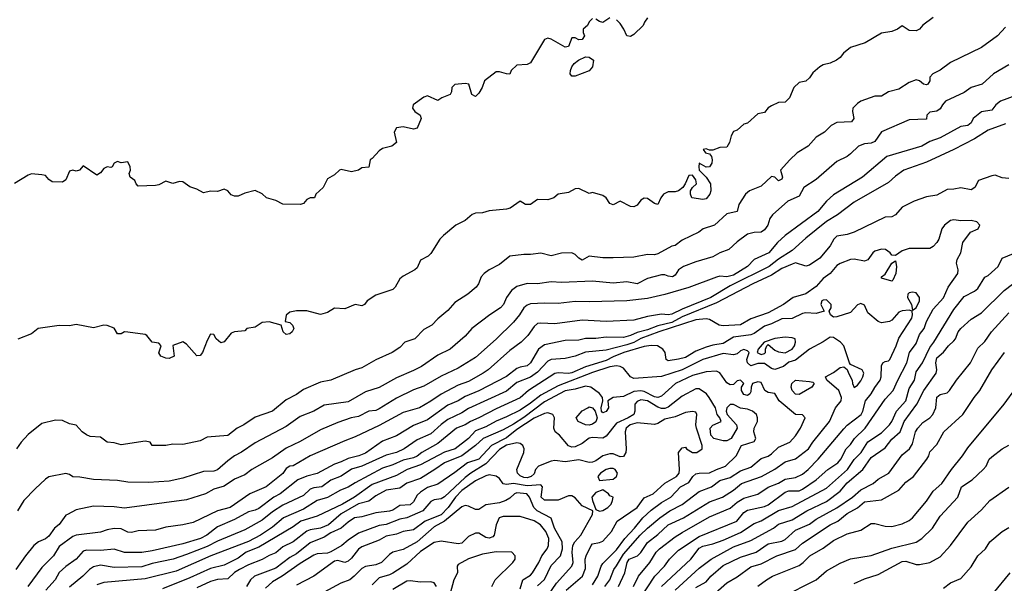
# Model space of a CAD drawing. Header units: metres. Extents: x -51132 to -49532, y -231222 to -229437.
# Tile 226 of 256: x -50170 to -50027, y -230291 to -230209. Entities that reach past the tile are written whole.
import ezdxf

# ---------------------------------------------------------------- set-up
doc = ezdxf.new("R2010")
doc.units = ezdxf.units.M
doc.layers.add('CONTOUR_INDEX', color=1, linetype='Continuous')
doc.layers.add('CONTOUR_INTER', color=3, linetype='Continuous')

msp = doc.modelspace()

# ---------------------------------------------------------------- linework, layer by layer
at = {"layer": 'CONTOUR_INDEX'}
for points, elevation in [([(-50026.08, -230215.48), (-50028.33, -230216.76), (-50029.98, -230218.26), (-50031.58, -230218.75), (-50032.58, -230219.48), (-50035.3, -230220.76), (-50035.76, -230221.26), (-50036.08, -230221.84), (-50036.58, -230222.18), (-50037.58, -230222.35), (-50037.99, -230222.76), (-50038.08, -230223.34), (-50040.58, -230223.46), (-50044.58, -230225.18), (-50045.58, -230226.6), (-50046.08, -230226.85), (-50047.08, -230226.92), (-50047.92, -230227.26), (-50049.08, -230228.39), (-50049.58, -230228.76), (-50051.08, -230229.48), (-50054.08, -230232.11), (-50055.88, -230233.26), (-50056.58, -230234.55), (-50058.19, -230235.26), (-50060.43, -230237.26), (-50060.81, -230237.76), (-50061.1, -230238.76), (-50061.58, -230239.44), (-50062.08, -230239.77), (-50063.08, -230239.79), (-50064.08, -230240.06), (-50065.58, -230241.17), (-50066.78, -230242.26), (-50068.08, -230242.76), (-50069.08, -230243.37), (-50071.58, -230244.09), (-50073.36, -230244.76), (-50074.11, -230245.26), (-50074.58, -230246.01), (-50074.98, -230246.26), (-50075.58, -230246.18), (-50076.08, -230245.95), (-50076.58, -230245.95), (-50078.58, -230246.49), (-50080.08, -230247.25), (-50081.58, -230246.97), (-50083.58, -230247.18), (-50086.58, -230246.89), (-50091.08, -230247.1), (-50092.58, -230247), (-50094.58, -230247.27), (-50096.08, -230247.24), (-50097.58, -230247.64), (-50098.37, -230248.26), (-50099.08, -230249.25), (-50099.5, -230250.26), (-50099.97, -230250.76), (-50101.52, -230251.76), (-50104.14, -230253.76), (-50105.08, -230254.88), (-50107.26, -230256.76), (-50109.08, -230257.65), (-50111.43, -230259.26), (-50112.58, -230259.88), (-50115.08, -230260.91), (-50117.58, -230262.32), (-50119.58, -230262.98), (-50122.08, -230264.42), (-50125.58, -230264.92), (-50127.08, -230265.76), (-50129.08, -230266.53), (-50131.08, -230267.99), (-50135.58, -230270.37), (-50137.58, -230271.73), (-50138.58, -230272.27), (-50139.58, -230272.97), (-50141.08, -230274.3), (-50141.58, -230274.46), (-50143.08, -230274.53), (-50146.08, -230275.5), (-50148.08, -230275.92), (-50151.08, -230276.12), (-50154.08, -230276.06), (-50155.58, -230275.83), (-50159.08, -230275.69), (-50161.08, -230275.34), (-50162.08, -230275.3), (-50162.58, -230274.98), (-50163.08, -230274.83), (-50165.58, -230275.33), (-50166.08, -230275.65), (-50167.58, -230277.03), (-50169.21, -230278.76), (-50170.11, -230280.26)], 70), ([(-50040.58, -230248.6), (-50040.77, -230248.76), (-50040.81, -230249.26), (-50040.23, -230250.26), (-50040.08, -230251.08), (-50039.58, -230250.75), (-50039.1, -230249.76), (-50039.08, -230249.26), (-50039.58, -230248.57), (-50040.08, -230248.46), (-50040.58, -230248.6)], 65), ([(-50080.62, -230291.26), (-50079.91, -230289.76), (-50078.25, -230287.76), (-50077.33, -230286.26), (-50076.83, -230285.76), (-50074.58, -230284), (-50073.58, -230283.37), (-50069.58, -230281.11), (-50066.58, -230279.87), (-50065.58, -230278.99), (-50064.58, -230278.39), (-50062.58, -230277.81), (-50061.08, -230276.8), (-50059.58, -230276.23), (-50058.58, -230275.65), (-50057.08, -230275.38), (-50056.08, -230274.93), (-50055.24, -230274.26), (-50053.78, -230272.76), (-50050.08, -230268.31), (-50049.58, -230267.8), (-50047.57, -230266.26), (-50047.29, -230265.76), (-50046.91, -230264.26), (-50046.08, -230263.26), (-50045.58, -230262.33), (-50044.78, -230261.26), (-50044.63, -230260.76), (-50044.58, -230259.18), (-50044.4, -230258.76), (-50044.08, -230258.55), (-50043.58, -230258.46), (-50043.4, -230258.26), (-50042.46, -230256.26), (-50042.08, -230255.16), (-50040.21, -230252.26), (-50040.09, -230251.76), (-50040.16, -230251.26), (-50040.58, -230251.12), (-50041.58, -230251.21), (-50042.08, -230251.41), (-50043.08, -230252.53), (-50043.45, -230252.76), (-50044.58, -230252.95), (-50045.08, -230252.75), (-50046.58, -230251.46), (-50047.08, -230250.39), (-50047.58, -230250.15), (-50048.08, -230250.33), (-50049.08, -230251.45), (-50051.08, -230252.08), (-50051.58, -230252.1), (-50052.01, -230251.76), (-50052.18, -230251.26), (-50051.89, -230250.76), (-50051.91, -230250.26), (-50052.58, -230249.58), (-50053.08, -230249.65), (-50053.25, -230249.76), (-50053.41, -230250.26), (-50052.91, -230251.26), (-50054.08, -230251.58), (-50055.58, -230251.5), (-50056.08, -230251.59), (-50057.58, -230252.3), (-50059.08, -230252.36), (-50060.58, -230253.1), (-50061.58, -230253.43), (-50063.08, -230254.48), (-50063.58, -230254.69), (-50066.08, -230255.02), (-50067.58, -230255.94), (-50069.08, -230256.18), (-50070.08, -230256.49), (-50071.58, -230257.07), (-50073.08, -230257.95), (-50074.08, -230258.23), (-50075.58, -230258.47), (-50075.9, -230258.26), (-50076.03, -230257.26), (-50076.38, -230256.76), (-50077.15, -230256.26), (-50078.08, -230256.22), (-50079.08, -230256.39), (-50082.02, -230257.26), (-50083.58, -230257.86), (-50084.58, -230258.4), (-50087.58, -230259.35), (-50089.58, -230260.19), (-50090.08, -230260.3), (-50091.58, -230260.2), (-50092.08, -230260.29), (-50095.88, -230262.76), (-50097.08, -230263.83), (-50100.58, -230265.41), (-50103.08, -230266.75), (-50104.32, -230267.26), (-50105.08, -230267.75), (-50106.34, -230268.26), (-50109.08, -230270.48), (-50111.36, -230271.76), (-50112.08, -230272.31), (-50112.58, -230272.57), (-50114.08, -230272.9), (-50115.58, -230273.58), (-50117.08, -230274.04), (-50121.08, -230276.16), (-50122.08, -230276.82), (-50123.22, -230277.26), (-50125.08, -230278.31), (-50126.58, -230278.74), (-50128.58, -230280.01), (-50131.47, -230281.26), (-50133.08, -230282.62), (-50134.82, -230283.76), (-50136.58, -230284.69), (-50142.03, -230286.76), (-50147.08, -230289.03), (-50151.58, -230290.14), (-50157.58, -230290.64), (-50158.58, -230290.98)], 65), ([(-50069.08, -230292.49), (-50067.08, -230290.7), (-50065.58, -230289.83), (-50063.58, -230288.39), (-50062.08, -230287.94), (-50059.82, -230286.76), (-50057.08, -230285.84), (-50056.08, -230284.94), (-50052.08, -230282.28), (-50050.96, -230281.76), (-50049.58, -230280.63), (-50048.08, -230279.82), (-50047.08, -230278.93), (-50044.58, -230278.63), (-50042.08, -230277.23), (-50041.08, -230276.1), (-50039.97, -230275.26), (-50038, -230272.76), (-50037.71, -230272.26), (-50037.58, -230271.67), (-50036.58, -230270.61), (-50035.56, -230268.76), (-50032.79, -230266.26), (-50031.13, -230263.76), (-50030.31, -230262.76), (-50028.59, -230259.76), (-50026.72, -230257.26)], 70), ([(-50084.58, -230274.25), (-50085.43, -230274.76), (-50085.81, -230275.26), (-50085.58, -230275.83), (-50083.58, -230275.66), (-50083.08, -230275.26), (-50082.97, -230274.76), (-50083.31, -230274.26), (-50083.58, -230274.11), (-50084.08, -230274.1), (-50084.58, -230274.25)], 60), ([(-50093.19, -230292.76), (-50091.82, -230290.76), (-50089.58, -230288.26), (-50089.41, -230287.76), (-50089.55, -230286.26), (-50089.43, -230285.26), (-50089.17, -230284.76), (-50088.28, -230283.76), (-50086.6, -230280.76), (-50086.55, -230280.26), (-50088.08, -230279.54), (-50089.08, -230278.36), (-50089.58, -230278.09), (-50090.08, -230278.06), (-50091.58, -230278.69), (-50093.58, -230278.7), (-50094.06, -230278.26), (-50093.86, -230276.76), (-50094.08, -230276.47), (-50096.08, -230276.6), (-50098.08, -230276.28), (-50099.08, -230276.41), (-50099.58, -230276.3), (-50100.08, -230275.54), (-50100.58, -230275.22), (-50101.58, -230275.04), (-50102.08, -230275.14), (-50103.58, -230275.87), (-50105.58, -230277.29), (-50106.48, -230278.26), (-50107.56, -230279.76), (-50108.58, -230280.82), (-50110.9, -230281.76), (-50112.58, -230283.01), (-50114.08, -230283.23), (-50115.08, -230283.64), (-50116.58, -230283.93), (-50117.58, -230284.49), (-50120.08, -230285.48), (-50120.58, -230285.8), (-50121.58, -230287.14), (-50122.08, -230287.58), (-50122.58, -230287.74), (-50123.58, -230287.47), (-50124.08, -230287.58), (-50127.05, -230289.76), (-50129.58, -230291.04)], 60), ([(-50085.08, -230277.21), (-50086.08, -230277.56), (-50086.68, -230278.26), (-50086.61, -230278.76), (-50086.08, -230280.07), (-50085.58, -230280.28), (-50085.08, -230280.21), (-50084.35, -230279.76), (-50083.85, -230279.26), (-50083.67, -230278.76), (-50083.59, -230278.26), (-50084.08, -230278.05), (-50084.26, -230277.76), (-50085.08, -230277.21)], 60), ([(-50028.39, -230292.26), (-50025.89, -230289.26)], 75)]:
    msp.add_lwpolyline(points, dxfattribs=dict(at, elevation=elevation))
at = {"layer": 'CONTOUR_INTER'}
for points, elevation in [([(-50086.58, -230208.73), (-50087.08, -230209.23), (-50087.32, -230209.76), (-50087.93, -230210.26), (-50087.96, -230210.76), (-50087.75, -230211.26), (-50088.08, -230211.8), (-50088.58, -230211.83), (-50089.08, -230211.55), (-50089.58, -230211.56), (-50090.08, -230212.79), (-50090.58, -230212.9), (-50092.58, -230211.74), (-50093.08, -230211.58), (-50093.58, -230211.76), (-50095.58, -230215.18), (-50096.08, -230215.4), (-50097.58, -230215.49), (-50098.42, -230216.26), (-50098.58, -230216.8), (-50099.08, -230216.78), (-50100.08, -230216.47), (-50100.58, -230216.49), (-50102.3, -230217.76), (-50102.61, -230218.76), (-50103.08, -230219.59), (-50103.58, -230220.05), (-50104.13, -230219.76), (-50104.54, -230218.26), (-50105.08, -230218.17), (-50106.58, -230218.31), (-50107.04, -230218.76), (-50107.08, -230219.39), (-50107.25, -230219.76), (-50108.47, -230220.26), (-50109.08, -230220.65), (-50110.58, -230219.98), (-50111.08, -230220.15), (-50112.65, -230221.26), (-50112.75, -230221.76), (-50112.4, -230222.26), (-50111.62, -230222.76), (-50111.5, -230223.26), (-50112.08, -230224.67), (-50112.58, -230224.78), (-50114.08, -230224.46), (-50115.08, -230224.6), (-50115.41, -230225.26), (-50115.05, -230226.76), (-50115.73, -230227.26), (-50117.08, -230227.61), (-50117.58, -230227.96), (-50118.58, -230229.07), (-50118.91, -230229.26), (-50119.08, -230230.32), (-50120.08, -230230.41), (-50120.6, -230230.76), (-50121.58, -230230.98), (-50123.08, -230230.66), (-50123.36, -230230.76), (-50124.08, -230231.42), (-50125.08, -230232.03), (-50125.73, -230233.26), (-50126.77, -230234.26), (-50126.99, -230234.76), (-50127.58, -230234.79), (-50128.08, -230235.02), (-50128.58, -230235.59), (-50129.03, -230235.76), (-50131.58, -230235.71), (-50132.58, -230235.16), (-50133.96, -230234.76), (-50134.58, -230234.19), (-50135.58, -230233.73), (-50137.08, -230234.09), (-50138.08, -230234.55), (-50138.58, -230234.56), (-50139.08, -230234.35), (-50139.58, -230233.76), (-50140.08, -230233.54), (-50141.08, -230233.88), (-50142.08, -230233.79), (-50143.08, -230234.06), (-50144.08, -230233.5), (-50145.08, -230233.18), (-50146.08, -230232.43), (-50146.58, -230232.4), (-50147.58, -230232.7), (-50148.58, -230232.37), (-50149.58, -230232.9), (-50150.08, -230233), (-50152.58, -230233.1), (-50152.89, -230232.76), (-50153.06, -230232.26), (-50153.76, -230231.76), (-50153.89, -230231.26), (-50153.72, -230230.76), (-50153.74, -230230.26), (-50154.08, -230229.55), (-50155.08, -230229.69), (-50155.58, -230229.52), (-50156.08, -230229.73), (-50156.39, -230230.26), (-50156.58, -230230.36), (-50157.08, -230230.27), (-50157.58, -230230.52), (-50158.08, -230231.15), (-50158.58, -230231.49), (-50160.58, -230230.12), (-50161.1, -230230.76), (-50161.58, -230230.9), (-50162.08, -230230.77), (-50162.58, -230230.92), (-50163.08, -230232.14), (-50163.58, -230232.51), (-50165.08, -230232.43), (-50165.58, -230232.12), (-50166.08, -230231.54), (-50166.58, -230231.43), (-50168.08, -230231.27), (-50168.58, -230231.47), (-50170.58, -230232.7)], 73), ([(-50037.08, -230208.58), (-50038.58, -230209.7), (-50039.08, -230210.28), (-50039.58, -230210.53), (-50040.58, -230210.48), (-50041.58, -230209.8), (-50042.26, -230210.26), (-50043.08, -230210.6), (-50044.58, -230210.87), (-50046.97, -230212.26), (-50049.08, -230212.92), (-50050.12, -230213.76), (-50050.58, -230214.37), (-50051.14, -230214.76), (-50052.08, -230215.2), (-50053.08, -230215.45), (-50053.58, -230215.76), (-50054.58, -230216.62), (-50055.08, -230217.37), (-50055.58, -230217.85), (-50056.58, -230218.01), (-50057.35, -230218.76), (-50057.96, -230220.26), (-50058.58, -230220.89), (-50059.58, -230220.93), (-50060.58, -230221.41), (-50061.08, -230221.71), (-50061.58, -230222.38), (-50062.58, -230222.56), (-50064.08, -230223.93), (-50064.58, -230224.08), (-50065.58, -230224.94), (-50066.08, -230225.15), (-50066.46, -230225.76), (-50066.7, -230226.76), (-50067.08, -230227.4), (-50068.08, -230227.49), (-50069.08, -230227.83), (-50069.58, -230227.84), (-50070.08, -230227.65), (-50070.5, -230227.76), (-50070.16, -230228.26), (-50069.58, -230228.37), (-50069.29, -230228.76), (-50069.18, -230229.26), (-50069.24, -230229.76), (-50069.58, -230230.28), (-50070.08, -230230.33), (-50071.08, -230229.76), (-50071.16, -230230.26), (-50071.07, -230230.76), (-50070.08, -230231.76), (-50069.42, -230232.76), (-50069.38, -230233.76), (-50069.52, -230234.26), (-50070.08, -230234.93), (-50070.58, -230235.02), (-50072.15, -230234.76), (-50072.34, -230234.26), (-50072.33, -230233.76), (-50072.08, -230233.26), (-50071.5, -230232.76), (-50071.58, -230232.18), (-50072.08, -230231.48), (-50072.58, -230231.54), (-50073.1, -230232.76), (-50073.44, -230233.26), (-50074.08, -230233.74), (-50074.58, -230233.89), (-50075.58, -230233.9), (-50076.29, -230234.26), (-50076.66, -230234.76), (-50077.08, -230235.75), (-50077.58, -230235.58), (-50078.58, -230234.89), (-50079.08, -230234.82), (-50079.58, -230235.12), (-50080.08, -230235.84), (-50080.58, -230236.07), (-50081.08, -230236.03), (-50082.58, -230235.28), (-50083.58, -230235.8), (-50084.08, -230235.62), (-50084.61, -230234.76), (-50085.08, -230234.44), (-50086.58, -230234.02), (-50087.08, -230234.13), (-50088.58, -230233.42), (-50089.08, -230233.49), (-50090.08, -230234), (-50091.57, -230234.26), (-50092.21, -230234.76), (-50093.08, -230235.05), (-50094.58, -230235.01), (-50095.58, -230235.74), (-50096.31, -230235.76), (-50097.08, -230235.28), (-50098.57, -230236.26), (-50099.08, -230236.43), (-50101.58, -230236.67), (-50102.58, -230236.95), (-50103.58, -230237.02), (-50104.08, -230237.22), (-50105.08, -230238.08), (-50106.43, -230238.76), (-50108.23, -230240.26), (-50108.75, -230240.76), (-50110.08, -230242.87), (-50110.47, -230243.26), (-50111.58, -230243.85), (-50112.08, -230244.94), (-50112.39, -230245.26), (-50114.08, -230246.16), (-50114.58, -230246.56), (-50115.24, -230247.76), (-50115.58, -230248.1), (-50118.08, -230248.94), (-50119.32, -230249.76), (-50119.69, -230250.26), (-50120.08, -230250.48), (-50121.08, -230250.28), (-50122.58, -230250.88), (-50124.08, -230250.79), (-50125.08, -230251.43), (-50126.08, -230251.73), (-50128.08, -230251.19), (-50129.58, -230251.2), (-50130.58, -230251.4), (-50131.08, -230251.81), (-50131.25, -230252.76), (-50130.58, -230252.9), (-50130.15, -230253.26), (-50129.99, -230253.76), (-50130.24, -230254.26), (-50130.58, -230254.54), (-50131.08, -230254.64), (-50131.52, -230254.26), (-50131.8, -230253.26), (-50133.58, -230252.81), (-50134.58, -230252.88), (-50135.58, -230253.56), (-50136.82, -230253.76), (-50137.08, -230254.09), (-50138.58, -230254.24), (-50139.08, -230254.45), (-50140.08, -230255.68), (-50140.58, -230255.84), (-50141.28, -230255.26), (-50141.58, -230254.61), (-50142.08, -230254.58), (-50142.58, -230255.51), (-50143.23, -230257.26), (-50143.58, -230257.7), (-50144.08, -230257.73), (-50145.58, -230256.02), (-50146.08, -230255.71), (-50147.58, -230256.22), (-50147.38, -230257.76), (-50148.08, -230258.1), (-50148.58, -230258.05), (-50149.3, -230257.76), (-50149.58, -230257.29), (-50149.25, -230256.26), (-50149.58, -230255.87), (-50150.58, -230255.76), (-50151.33, -230254.76), (-50151.58, -230254.61), (-50154.08, -230254.27), (-50154.58, -230254.26), (-50155.08, -230254.51), (-50155.58, -230254.53), (-50156.08, -230253.71), (-50157.08, -230253.31), (-50157.58, -230253.29), (-50159.08, -230253.67), (-50161.58, -230253.2), (-50162.58, -230253.38), (-50164.08, -230253.32), (-50167.12, -230253.76), (-50168.08, -230254.54), (-50170.08, -230255.29)], 72), ([(-50084.08, -230208.65), (-50085.08, -230209.33), (-50085.58, -230209.17), (-50086.08, -230208.81)], 73), ([(-50078.58, -230208.62), (-50079.05, -230209.26), (-50079.23, -230209.76), (-50080.58, -230211.03), (-50081.08, -230211.35), (-50081.58, -230211.25), (-50082.01, -230210.26), (-50082.58, -230209.47), (-50083.08, -230208.9)], 73), ([(-50026.58, -230210.01), (-50027.74, -230211.26), (-50030.08, -230212.95), (-50034.58, -230215.12), (-50036.08, -230216.22), (-50037.13, -230216.76), (-50037.56, -230217.26), (-50037.56, -230217.76), (-50037.89, -230218.26), (-50038.08, -230218.36), (-50038.48, -230218.26), (-50039.08, -230217.77), (-50039.58, -230217.64), (-50040.58, -230218.04), (-50042.08, -230219.01), (-50043.58, -230219.37), (-50044.58, -230220), (-50045.58, -230220), (-50047.58, -230220.76), (-50048.08, -230221.09), (-50048.77, -230221.76), (-50048.83, -230222.26), (-50048.61, -230223.26), (-50048.98, -230223.76), (-50051.08, -230223.84), (-50051.91, -230224.26), (-50052.87, -230225.26), (-50054.08, -230225.96), (-50055.24, -230227.26), (-50056.86, -230228.26), (-50057.94, -230229.26), (-50059.28, -230230.76), (-50058.96, -230231.76), (-50059.08, -230232.07), (-50059.58, -230232.3), (-50060.08, -230231.76), (-50060.58, -230231.67), (-50062.08, -230233.08), (-50063.78, -230233.76), (-50064.35, -230234.26), (-50065.34, -230235.76), (-50065.57, -230236.76), (-50067.08, -230237.09), (-50068.85, -230238.76), (-50070.53, -230239.26), (-50071.16, -230239.76), (-50073.58, -230240.94), (-50074.58, -230241.69), (-50075.08, -230241.82), (-50077.08, -230242.92), (-50077.58, -230243.06), (-50078.58, -230243.03), (-50080.58, -230243.39), (-50083.58, -230243.5), (-50085.08, -230243.49), (-50087.08, -230243.25), (-50088.08, -230243.83), (-50088.58, -230243.55), (-50089.08, -230242.99), (-50089.58, -230242.78), (-50091.08, -230242.82), (-50092.58, -230243.21), (-50094.08, -230242.84), (-50095.58, -230243.02), (-50096.58, -230242.99), (-50098.58, -230243.25), (-50100.08, -230244.45), (-50101.58, -230245.22), (-50102.32, -230245.76), (-50102.76, -230246.26), (-50103.16, -230247.26), (-50103.5, -230247.76), (-50104.72, -230248.76), (-50106.58, -230250), (-50107.58, -230251.14), (-50109.08, -230252.35), (-50109.94, -230253.26), (-50111.08, -230253.9), (-50112.39, -230255.26), (-50113.83, -230255.76), (-50114.58, -230256.5), (-50115.69, -230257.26), (-50118.08, -230258.32), (-50120.08, -230259.48), (-50121.08, -230259.77), (-50124.58, -230261.27), (-50126.08, -230261.56), (-50128.58, -230262.6), (-50129.58, -230263.35), (-50131.08, -230264.14), (-50133.08, -230265.75), (-50135.58, -230266.65), (-50137.22, -230267.76), (-50138.23, -230268.26), (-50139.58, -230269.29), (-50142.58, -230269.55), (-50143.58, -230270.08), (-50146.08, -230270.59), (-50147.58, -230270.56), (-50148.58, -230270.77), (-50150.58, -230270.77), (-50150.86, -230270.26), (-50151.58, -230270.11), (-50155.08, -230270.67), (-50156.08, -230270.38), (-50157.08, -230270.26), (-50158.08, -230269.56), (-50159.58, -230269.43), (-50160.08, -230269.22), (-50160.72, -230268.76), (-50161.58, -230267.8), (-50162.58, -230267.61), (-50163.58, -230267.13), (-50164.58, -230267.08), (-50166.58, -230267.56), (-50168.58, -230269.18), (-50169.57, -230270.26), (-50170.28, -230271.26)], 71), ([(-50088.6, -230214.76), (-50087.58, -230214.3), (-50087.08, -230214.35), (-50086.45, -230214.76), (-50086.58, -230215.76), (-50087.08, -230216.34), (-50089.08, -230217.1), (-50089.58, -230217.1), (-50089.81, -230216.76), (-50089.79, -230216.26), (-50089.61, -230215.76), (-50089.26, -230215.26), (-50088.6, -230214.76)], 73), ([(-50025.08, -230219.9), (-50027.29, -230220.76), (-50027.98, -230221.26), (-50028.58, -230222.03), (-50030.08, -230222.28), (-50031.28, -230223.26), (-50031.58, -230223.86), (-50032.05, -230224.26), (-50033.08, -230224.4), (-50036.08, -230226.08), (-50037.58, -230226.61), (-50038.76, -230227.26), (-50043.81, -230228.76), (-50047.34, -230231.76), (-50051.58, -230234.32), (-50052.59, -230235.26), (-50053.86, -230236.76), (-50058.58, -230240.26), (-50059.71, -230241.26), (-50060.95, -230242.76), (-50063.08, -230243.72), (-50064.06, -230244.76), (-50066.08, -230246), (-50067.08, -230246.25), (-50068.08, -230246.18), (-50068.58, -230246.3), (-50072.58, -230247.82), (-50076.08, -230248.84), (-50078.58, -230249.4), (-50081.58, -230249.73), (-50087.08, -230249.89), (-50089.08, -230249.82), (-50091.58, -230250.13), (-50093.58, -230250.09), (-50095.58, -230250.2), (-50096.08, -230250.35), (-50096.58, -230250.75), (-50097.19, -230251.76), (-50098.08, -230252.86), (-50100.58, -230255.31), (-50103.58, -230257.95), (-50106.08, -230259.52), (-50108.58, -230260.68), (-50111.08, -230262.12), (-50112.58, -230262.66), (-50115.08, -230263.86), (-50117.58, -230265.43), (-50118.08, -230265.65), (-50119.08, -230265.79), (-50120.58, -230266.54), (-50121.64, -230266.76), (-50123.58, -230267.42), (-50126.08, -230268.46), (-50129.08, -230270.17), (-50131.08, -230271.12), (-50133.08, -230272.57), (-50136.08, -230274.25), (-50137.08, -230275.03), (-50138.58, -230275.64), (-50140.08, -230276.68), (-50141.58, -230277.09), (-50142.81, -230277.76), (-50145.58, -230278.65), (-50154.58, -230279.86), (-50156.08, -230279.66), (-50159.08, -230279.55), (-50161.58, -230280.09), (-50162.86, -230280.76), (-50163.08, -230280.89), (-50164.08, -230282.21), (-50164.76, -230282.76), (-50165.58, -230283.94), (-50166.08, -230284.31), (-50167.08, -230284.74), (-50167.73, -230285.26), (-50168.97, -230286.76), (-50170.35, -230288.76)], 69), ([(-50026.58, -230224.05), (-50029.08, -230224.97), (-50031.08, -230226.21), (-50034.08, -230227.76), (-50038.08, -230229.61), (-50041.35, -230230.76), (-50042.58, -230231.62), (-50043.58, -230232.54), (-50048.58, -230235.41), (-50050.97, -230237.26), (-50052.58, -230238.23), (-50055.58, -230240.65), (-50057.58, -230242.44), (-50059.58, -230243.7), (-50060.91, -230244.76), (-50066.58, -230247.54), (-50069.38, -230249.26), (-50073.58, -230250.93), (-50075.08, -230251.69), (-50075.58, -230251.77), (-50076.58, -230251.69), (-50078.58, -230252.04), (-50080.58, -230252.57), (-50084.58, -230252.76), (-50088.08, -230252.56), (-50092.08, -230253.1), (-50094.08, -230252.97), (-50094.58, -230253.05), (-50095.08, -230253.47), (-50095.96, -230254.76), (-50096.96, -230255.76), (-50098.58, -230256.96), (-50101.72, -230259.76), (-50102.45, -230260.26), (-50104.58, -230261.46), (-50106.08, -230262), (-50108.58, -230263.28), (-50110.08, -230264.33), (-50111.7, -230265.26), (-50114.08, -230265.95), (-50117.58, -230267.86), (-50121.08, -230269.5), (-50122.58, -230270.06), (-50127.58, -230272.28), (-50130.08, -230273.71), (-50130.58, -230273.78), (-50131.08, -230274.09), (-50131.58, -230274.81), (-50133.99, -230276.76), (-50136.37, -230277.76), (-50139.23, -230279.76), (-50141.08, -230280.24), (-50144.58, -230281.93), (-50146.08, -230282.29), (-50148.58, -230282.6), (-50150.08, -230283.03), (-50152.58, -230283.15), (-50153.58, -230283.4), (-50154.08, -230283.35), (-50155.08, -230282.87), (-50156.08, -230282.83), (-50157.08, -230283), (-50158.08, -230283.34), (-50161.58, -230283.79), (-50162.08, -230283.98), (-50164.08, -230285.44), (-50164.91, -230286.76), (-50166.58, -230288.48), (-50168.62, -230291.26)], 68), ([(-50026.08, -230231.99), (-50027.08, -230231.85), (-50028.08, -230231.5), (-50028.58, -230231.56), (-50030.53, -230232.26), (-50031.04, -230233.26), (-50031.58, -230233.62), (-50033.08, -230233.33), (-50034.08, -230233.53), (-50035.08, -230233.57), (-50036.58, -230234.41), (-50038.08, -230234.61), (-50039.87, -230235.26), (-50041.58, -230236.12), (-50042.55, -230237.26), (-50043.08, -230237.55), (-50044.08, -230237.6), (-50048.57, -230239.76), (-50049.58, -230240.1), (-50051.08, -230240.36), (-50051.52, -230240.76), (-50052.06, -230241.76), (-50053.58, -230243.54), (-50055.08, -230244.57), (-50055.58, -230244.69), (-50057.08, -230244.23), (-50057.58, -230244.41), (-50059.08, -230245.06), (-50060.58, -230246.02), (-50063.3, -230247.26), (-50068.58, -230250.02), (-50073.58, -230252.06), (-50075.08, -230252.88), (-50077.08, -230253.36), (-50078.58, -230253.95), (-50080.08, -230254.32), (-50081.08, -230254.79), (-50082.08, -230255.05), (-50084.58, -230255.02), (-50086.08, -230255.23), (-50087.58, -230255.22), (-50088.58, -230255.43), (-50090.58, -230255.52), (-50093.58, -230256.11), (-50094.45, -230256.76), (-50095.58, -230258.74), (-50096.08, -230259.18), (-50097.08, -230259.36), (-50097.58, -230259.59), (-50099.08, -230260.72), (-50103.08, -230262.82), (-50105.08, -230263.66), (-50106.08, -230264.29), (-50107.58, -230264.92), (-50110.58, -230267.03), (-50112.58, -230267.86), (-50115.08, -230269.34), (-50117.08, -230270.14), (-50119.58, -230271.87), (-50120.55, -230272.26), (-50122.08, -230272.63), (-50123.08, -230273.13), (-50124.08, -230273.45), (-50126.58, -230274.81), (-50128.08, -230275.19), (-50129.39, -230275.76), (-50131.98, -230277.76), (-50132.86, -230278.26), (-50135.08, -230279.93), (-50135.58, -230280.17), (-50136.58, -230280.39), (-50138.58, -230281.49), (-50141.08, -230282.58), (-50142.62, -230283.76), (-50143.55, -230284.26), (-50146.08, -230285.02), (-50150.58, -230286.08), (-50152.08, -230286.3), (-50154.58, -230286.31), (-50156.08, -230285.82), (-50158.08, -230286), (-50160.08, -230285.97), (-50160.58, -230286.12), (-50161.59, -230287.26), (-50163.08, -230288.32), (-50164.08, -230289.22), (-50164.65, -230290.26), (-50166.03, -230291.76)], 67), ([(-50079.85, -230293.26), (-50077.53, -230289.76), (-50076.13, -230288.26), (-50075.38, -230287.26), (-50074.08, -230285.94), (-50071.08, -230283.98), (-50065.61, -230281.76), (-50064.58, -230280.48), (-50064.08, -230280.14), (-50061.58, -230279.63), (-50061.08, -230279.39), (-50058.58, -230277.52), (-50058.08, -230277.34), (-50056.58, -230277.33), (-50056.08, -230277.1), (-50054.08, -230275.75), (-50052.38, -230274.26), (-50050.92, -230273.26), (-50050.51, -230272.76), (-50049.71, -230271.26), (-50049.08, -230270.6), (-50048.51, -230269.76), (-50046.97, -230268.26), (-50044.08, -230264.02), (-50042.9, -230262.76), (-50042.25, -230261.26), (-50040.91, -230258.76), (-50040.53, -230257.26), (-50039.58, -230255.93), (-50039.08, -230254.65), (-50038.41, -230253.76), (-50038.05, -230252.76), (-50037.08, -230250.96), (-50035.58, -230249.31), (-50034.9, -230247.76), (-50033.49, -230245.76), (-50033.44, -230245.26), (-50033.71, -230244.26), (-50033.63, -230243.76), (-50033.06, -230242.76), (-50032.76, -230241.26), (-50031.68, -230239.76), (-50030.56, -230239.26), (-50030.33, -230238.76), (-50030.77, -230238.26), (-50031.58, -230238.06), (-50033.08, -230238.1), (-50034.08, -230237.99), (-50034.58, -230238.09), (-50035.45, -230238.76), (-50035.84, -230239.26), (-50036.26, -230240.76), (-50036.56, -230241.26), (-50037.08, -230241.86), (-50037.58, -230242.13), (-50040.58, -230242.14), (-50041.58, -230242.49), (-50042.58, -230243.14), (-50043.08, -230243.12), (-50043.35, -230242.76), (-50044.04, -230242.26), (-50044.58, -230242.22), (-50045.58, -230242.54), (-50045.86, -230242.76), (-50046.58, -230243.77), (-50047.08, -230244), (-50048.58, -230243.69), (-50049.08, -230243.74), (-50050.58, -230244.33), (-50051.08, -230244.63), (-50052.08, -230245.77), (-50053.08, -230246.5), (-50054.08, -230247.67), (-50055.58, -230248.72), (-50057.41, -230249.26), (-50058.86, -230250.26), (-50061.08, -230251.49), (-50063.58, -230252.36), (-50065.08, -230253.23), (-50067.58, -230253.35), (-50068.17, -230253.26), (-50069.58, -230252.45), (-50070.08, -230252.34), (-50071.58, -230252.51), (-50076.95, -230254.26), (-50079.58, -230255.23), (-50080.58, -230255.8), (-50081.58, -230256.15), (-50084.58, -230256.92), (-50087.58, -230257.19), (-50089.08, -230257.77), (-50090.58, -230258.13), (-50092.58, -230258.25), (-50093.08, -230258.5), (-50094.58, -230260.1), (-50095.58, -230260.83), (-50097.58, -230261.58), (-50099.08, -230262.88), (-50104.58, -230265.38), (-50105.58, -230266.03), (-50107.58, -230267), (-50108.58, -230267.72), (-50110.08, -230269.08), (-50112.08, -230269.91), (-50113.95, -230271.26), (-50115.08, -230271.78), (-50116.58, -230272.18), (-50120.08, -230273.75), (-50121.58, -230274.17), (-50123.08, -230275.22), (-50124.58, -230275.77), (-50125.89, -230276.76), (-50127.08, -230276.92), (-50127.58, -230277.11), (-50128.58, -230278.04), (-50131.58, -230279.42), (-50133.08, -230280.38), (-50134.58, -230281.58), (-50137.08, -230282.99), (-50141.08, -230284.65), (-50142.58, -230285.43), (-50145.58, -230286.6), (-50147.53, -230287.26), (-50150.58, -230287.9), (-50152.08, -230288.38), (-50156.08, -230288.48), (-50158.08, -230288.16), (-50159.08, -230288.39), (-50159.67, -230288.76), (-50160.65, -230289.76), (-50162.58, -230291.31)], 66), ([(-50076.55, -230291.26), (-50072.3, -230287.26), (-50071.08, -230285.68), (-50070.58, -230285.37), (-50069.08, -230285.06), (-50067.58, -230284.53), (-50065.08, -230283.41), (-50063.08, -230282.09), (-50062.08, -230281.69), (-50059.58, -230280.22), (-50057.58, -230279.62), (-50052.58, -230276.96), (-50049.53, -230274.26), (-50048.58, -230272.77), (-50047.56, -230271.76), (-50046.58, -230270.24), (-50044.58, -230268.91), (-50043.44, -230267.76), (-50043.08, -230267.26), (-50042.44, -230265.76), (-50041.08, -230264.25), (-50040.58, -230262.47), (-50039.8, -230261.26), (-50039.58, -230260.06), (-50038.64, -230258.76), (-50037.58, -230256.54), (-50036.98, -230255.76), (-50034.08, -230251), (-50032.58, -230249.12), (-50031.08, -230248.36), (-50030.58, -230247.94), (-50029.58, -230246.32), (-50029.08, -230246.05), (-50027.65, -230244.76), (-50027.08, -230243.56), (-50024.58, -230242.54)], 67), ([(-50043.1, -230244.26), (-50042.58, -230243.93), (-50042.44, -230244.76), (-50042.52, -230245.76), (-50042.97, -230246.76), (-50043.08, -230246.9), (-50044.58, -230246.47), (-50044.61, -230246.26), (-50044.08, -230245.89), (-50043.1, -230244.26)], 66), ([(-50074.58, -230291.77), (-50071.08, -230288.57), (-50069.35, -230287.26), (-50066.08, -230285.46), (-50063.58, -230284.56), (-50060.28, -230282.76), (-50059.58, -230282.18), (-50057.58, -230281.56), (-50055.45, -230280.26), (-50052.58, -230278.88), (-50050.58, -230277.38), (-50049.58, -230276.16), (-50047.3, -230274.26), (-50046.08, -230272.51), (-50044.08, -230271.09), (-50043.08, -230269.82), (-50041.88, -230268.76), (-50041.33, -230267.26), (-50039.46, -230264.76), (-50038.43, -230262.76), (-50036.66, -230260.26), (-50036.55, -230259.76), (-50036.71, -230258.76), (-50036.58, -230258.03), (-50035.58, -230257.19), (-50034.87, -230256.26), (-50034.08, -230255.57), (-50033.84, -230255.26), (-50033.46, -230254.26), (-50033.08, -230253.76), (-50031.58, -230252.41), (-50030.08, -230251.48), (-50026.79, -230248.26), (-50025.58, -230247.31)], 68), ([(-50071.58, -230291.38), (-50070.08, -230290.58), (-50069.37, -230289.76), (-50067.58, -230288.19), (-50065.08, -230287), (-50062.8, -230286.26), (-50061.08, -230285.05), (-50059.08, -230284.65), (-50058.58, -230284.42), (-50057.08, -230283.04), (-50055.08, -230282.17), (-50054.08, -230281.46), (-50051.08, -230279.82), (-50048.81, -230278.26), (-50047.58, -230277.21), (-50045.8, -230276.26), (-50045.08, -230275.63), (-50043.55, -230274.76), (-50041.58, -230272.13), (-50040.52, -230271.26), (-50040.08, -230270.5), (-50039.65, -230268.76), (-50039.34, -230268.26), (-50038.58, -230267.41), (-50037.58, -230266.72), (-50037.14, -230266.26), (-50036.72, -230265.26), (-50036.58, -230263.73), (-50036.08, -230263.37), (-50035.08, -230263.12), (-50034.71, -230262.76), (-50033.72, -230261.26), (-50031.65, -230258.76), (-50030.58, -230256.62), (-50029.58, -230255.63), (-50028.61, -230254.26), (-50026.08, -230251.47)], 69), ([(-50082.79, -230291.26), (-50081.91, -230289.26), (-50081.57, -230287.76), (-50081.28, -230287.26), (-50080.06, -230286.76), (-50079.58, -230286.29), (-50078.58, -230284.84), (-50077.08, -230283.7), (-50075.6, -230282.26), (-50073.38, -230281.26), (-50069.58, -230278.92), (-50067.72, -230278.26), (-50066.08, -230277.23), (-50064.96, -230276.26), (-50062.04, -230275.26), (-50060.08, -230274.17), (-50058.58, -230273.13), (-50057.08, -230272.67), (-50055.21, -230271.26), (-50054.59, -230270.26), (-50052.15, -230267.26), (-50051.29, -230265.26), (-50050.44, -230264.26), (-50050.42, -230263.76), (-50050.8, -230262.76), (-50052.54, -230261.26), (-50052.73, -230260.76), (-50051.58, -230260.15), (-50050.58, -230259.44), (-50050.08, -230259.32), (-50049.58, -230259.7), (-50049.41, -230260.26), (-50048.84, -230261.26), (-50048.82, -230261.76), (-50048.58, -230262.31), (-50048.08, -230261.99), (-50047.58, -230261.36), (-50047.3, -230260.76), (-50047.18, -230260.26), (-50047.4, -230259.76), (-50049.08, -230259), (-50049.25, -230258.76), (-50050.06, -230256.26), (-50050.55, -230255.76), (-50051.58, -230255.08), (-50052.08, -230255), (-50053.08, -230255.71), (-50055.04, -230256.76), (-50057.08, -230258.36), (-50058.08, -230258.65), (-50058.85, -230259.26), (-50060.08, -230259.72), (-50060.58, -230259.56), (-50061.58, -230258.86), (-50062.58, -230258.82), (-50063.58, -230259.17), (-50064.05, -230258.76), (-50064.17, -230258.26), (-50063.82, -230257.26), (-50064.08, -230256.99), (-50064.58, -230256.81), (-50065.08, -230257.01), (-50065.58, -230257.43), (-50066.08, -230257.6), (-50067.58, -230257.41), (-50070.58, -230258.24), (-50073.57, -230259.76), (-50076.58, -230260.71), (-50080.58, -230261), (-50081.08, -230260.76), (-50082.08, -230259.53), (-50082.55, -230259.26), (-50083.08, -230259.18), (-50084.08, -230259.35), (-50086.58, -230260.15), (-50091.58, -230262.07), (-50094.08, -230263.43), (-50095.58, -230264.62), (-50097.08, -230265.6), (-50099.08, -230266.6), (-50100.58, -230267.2), (-50102.08, -230268.05), (-50103.58, -230268.64), (-50104.61, -230269.76), (-50106.53, -230271.26), (-50108.08, -230271.73), (-50111.58, -230273.57), (-50113.53, -230274.26), (-50115.08, -230275.1), (-50118.58, -230276.43), (-50121.18, -230278.26), (-50122.91, -230279.26), (-50126.58, -230281.04), (-50128.94, -230281.76), (-50130.08, -230282.56), (-50135.08, -230285.54), (-50136.89, -230286.26), (-50138.08, -230287.1), (-50140.08, -230288.15), (-50142.08, -230288.62), (-50145.08, -230289.99), (-50149.08, -230291.56)], 64), ([(-50060.08, -230255.2), (-50061.65, -230255.76), (-50062.53, -230256.76), (-50062.67, -230257.26), (-50062.08, -230257.54), (-50061.58, -230257.39), (-50061.46, -230257.26), (-50061.47, -230256.76), (-50061.28, -230256.26), (-50061.08, -230256.1), (-50060.08, -230256.92), (-50059.58, -230257.13), (-50058.58, -230257.29), (-50057.58, -230256.78), (-50057.23, -230256.26), (-50057.11, -230255.76), (-50057.16, -230255.26), (-50057.58, -230255.1), (-50058.58, -230255.02), (-50060.08, -230255.2)], 64), ([(-50084.8, -230291.26), (-50084.09, -230290.26), (-50083.51, -230288.76), (-50083.08, -230288.25), (-50082.08, -230286.52), (-50079.66, -230283.76), (-50078.6, -230282.76), (-50076.79, -230281.26), (-50075.33, -230280.26), (-50073.58, -230279.31), (-50071.08, -230277.46), (-50069.32, -230276.76), (-50068.08, -230275.82), (-50066.58, -230275.39), (-50065.08, -230274.44), (-50063.58, -230273.92), (-50062.08, -230272.65), (-50061.08, -230272.3), (-50060.58, -230271.95), (-50059.58, -230271.02), (-50057.94, -230270.26), (-50057.08, -230269.35), (-50056.37, -230268.26), (-50055.69, -230266.76), (-50056.08, -230266.29), (-50057.08, -230266.23), (-50059.47, -230264.26), (-50060.08, -230263.19), (-50061.08, -230263.06), (-50061.53, -230262.76), (-50062.08, -230261.61), (-50062.58, -230261.5), (-50063.32, -230261.76), (-50063.55, -230262.26), (-50063.58, -230262.97), (-50063.72, -230263.26), (-50064.08, -230263.47), (-50064.58, -230263.33), (-50064.94, -230262.76), (-50064.95, -230262.26), (-50064.58, -230261.76), (-50065.08, -230261.27), (-50065.58, -230261.38), (-50066.08, -230261.87), (-50066.58, -230261.94), (-50067.08, -230261.66), (-50068.08, -230260.2), (-50068.58, -230259.95), (-50070.08, -230260.05), (-50072.08, -230260.6), (-50074.54, -230261.76), (-50076.58, -230263.61), (-50077.08, -230263.79), (-50077.58, -230263.69), (-50079.08, -230262.93), (-50079.58, -230262.8), (-50080.58, -230262.93), (-50082.08, -230263.66), (-50083.58, -230263.77), (-50084.36, -230264.26), (-50084.26, -230265.26), (-50084.58, -230265.84), (-50085.08, -230266.01), (-50085.29, -230265.76), (-50085.33, -230265.26), (-50085.09, -230264.26), (-50085.14, -230263.76), (-50085.58, -230263.18), (-50086.82, -230262.26), (-50087.58, -230262.14), (-50089.08, -230262.58), (-50090.58, -230262.79), (-50093.58, -230264.39), (-50096.58, -230266.67), (-50098.08, -230267.65), (-50099.58, -230268.49), (-50102.49, -230269.76), (-50103.58, -230270.77), (-50105.58, -230272.26), (-50108.08, -230273.25), (-50109.48, -230274.26), (-50111.58, -230275.53), (-50113.58, -230276.24), (-50114.58, -230276.95), (-50116.58, -230277.22), (-50118.08, -230278.06), (-50119.08, -230278.82), (-50120.58, -230279.22), (-50123.08, -230280.68), (-50124.94, -230282.26), (-50126.08, -230282.78), (-50127.58, -230283.01), (-50128.08, -230283.21), (-50130.08, -230284.77), (-50131.58, -230285.47), (-50132.58, -230286.36), (-50133.58, -230286.75), (-50134.58, -230287.31), (-50136.58, -230288.07), (-50137.89, -230288.76), (-50138.58, -230289.21), (-50139.58, -230290.13), (-50141.08, -230290.21), (-50142.08, -230290.51), (-50144.08, -230291.45)], 63), ([(-50057.64, -230261.76), (-50057.08, -230261.27), (-50055.08, -230261.48), (-50054.58, -230261.57), (-50054.39, -230261.76), (-50054.73, -230262.26), (-50056.58, -230263.35), (-50057.08, -230263.31), (-50057.57, -230262.76), (-50057.72, -230262.26), (-50057.64, -230261.76)], 64), ([(-50086.58, -230291.01), (-50085.8, -230289.76), (-50085.35, -230288.26), (-50085.08, -230287.91), (-50083.08, -230285.93), (-50081.9, -230284.26), (-50080.47, -230282.76), (-50079.29, -230281.26), (-50078.08, -230280.13), (-50076.58, -230279.05), (-50075.21, -230278.26), (-50073.82, -230276.76), (-50072.58, -230276.15), (-50072.01, -230275.26), (-50071.58, -230274.87), (-50071.08, -230274.75), (-50069.58, -230274.74), (-50068.58, -230274.23), (-50067.24, -230273.76), (-50065.72, -230272.26), (-50064.94, -230270.76), (-50063.08, -230270.16), (-50062.86, -230269.76), (-50063.14, -230268.76), (-50063.12, -230268.26), (-50062.59, -230267.26), (-50062.59, -230266.76), (-50062.76, -230266.26), (-50063.32, -230265.76), (-50064.08, -230265.49), (-50065.08, -230265.33), (-50066.08, -230264.78), (-50066.58, -230264.78), (-50067.08, -230265.26), (-50067.16, -230265.76), (-50067.04, -230266.26), (-50065.66, -230267.76), (-50065.55, -230268.26), (-50066.45, -230269.76), (-50067.08, -230270.06), (-50067.58, -230270.08), (-50068.96, -230269.76), (-50069.37, -230269.26), (-50069.51, -230268.26), (-50069.08, -230267.79), (-50067.89, -230267.26), (-50068.07, -230266.76), (-50068.46, -230266.26), (-50068.73, -230265.26), (-50069.64, -230263.76), (-50070.04, -230263.26), (-50071.08, -230262.54), (-50071.58, -230262.53), (-50073.58, -230263.57), (-50075.58, -230265.17), (-50076.08, -230265.36), (-50076.58, -230265.37), (-50077.08, -230265.18), (-50078.58, -230264.28), (-50079.58, -230264.13), (-50080.08, -230264.37), (-50080.43, -230264.76), (-50080.43, -230265.76), (-50080.57, -230266.26), (-50081.38, -230266.76), (-50083.08, -230267.52), (-50084.58, -230269.4), (-50085.08, -230269.69), (-50086.58, -230269.58), (-50087.08, -230269.69), (-50088.08, -230270.48), (-50089.08, -230270.93), (-50089.58, -230271.02), (-50090.08, -230270.82), (-50091.4, -230269.26), (-50092.02, -230268.76), (-50092.18, -230268.26), (-50092.13, -230266.76), (-50092.35, -230266.26), (-50093.08, -230266.02), (-50093.58, -230266.12), (-50095.08, -230266.8), (-50097.58, -230268.43), (-50099.08, -230269.63), (-50101.27, -230270.76), (-50103.08, -230272.72), (-50104.75, -230273.26), (-50106.58, -230274.7), (-50109.08, -230276.36), (-50110.58, -230276.85), (-50111.58, -230277.52), (-50112.08, -230277.97), (-50112.58, -230278.92), (-50113.08, -230279.39), (-50114.58, -230279.49), (-50115.58, -230280.13), (-50116.08, -230280.3), (-50118.08, -230280.52), (-50120.08, -230281.11), (-50121.16, -230281.26), (-50122.08, -230281.87), (-50123.08, -230282.76), (-50124.58, -230283.44), (-50125.58, -230284.08), (-50127.58, -230284.87), (-50129.58, -230286.48), (-50130.58, -230287.01), (-50132.58, -230288.55), (-50135.68, -230289.76), (-50136.25, -230290.26), (-50136.87, -230291.26)], 62), ([(-50062.58, -230291.21), (-50061.32, -230290.26), (-50060.42, -230289.76), (-50056.58, -230288.2), (-50055.96, -230287.76), (-50055.01, -230286.76), (-50053.08, -230285.69), (-50051.58, -230284.55), (-50049.58, -230283.6), (-50047.58, -230283.06), (-50046.08, -230282.09), (-50045.58, -230282.08), (-50044.08, -230282.48), (-50043.08, -230282.53), (-50041.58, -230282.12), (-50040.58, -230281.66), (-50040.08, -230281.28), (-50038.08, -230278.84), (-50037.08, -230277.38), (-50035.83, -230276.26), (-50034.45, -230274.26), (-50032.81, -230272.26), (-50032.08, -230271.09), (-50026.77, -230264.76), (-50025.08, -230262.42)], 71), ([(-50090.39, -230291.76), (-50088.06, -230289.76), (-50087.58, -230288.61), (-50087.65, -230287.26), (-50087.53, -230286.76), (-50086.8, -230285.26), (-50086.58, -230285.06), (-50085.58, -230284.86), (-50085.08, -230284.63), (-50083.83, -230283.26), (-50082.99, -230281.76), (-50080.12, -230279.76), (-50079.08, -230278.36), (-50077.78, -230277.76), (-50076.08, -230276.22), (-50074.4, -230275.26), (-50074.01, -230274.76), (-50073.96, -230274.26), (-50074.1, -230271.76), (-50073.58, -230271.07), (-50073.08, -230271.01), (-50072.94, -230271.26), (-50072.08, -230271.78), (-50071.41, -230271.76), (-50070.67, -230271.26), (-50070.67, -230270.76), (-50071.48, -230268.26), (-50071.55, -230267.76), (-50071.43, -230266.26), (-50071.58, -230265.9), (-50072.08, -230265.84), (-50073.08, -230265.97), (-50074.58, -230266.6), (-50076.08, -230266.92), (-50077.08, -230267.58), (-50077.58, -230267.69), (-50080.08, -230267.44), (-50081.13, -230267.76), (-50081.68, -230268.26), (-50081.82, -230268.76), (-50081.69, -230271.26), (-50081.75, -230271.76), (-50082.08, -230272.33), (-50082.58, -230272.41), (-50083.58, -230271.96), (-50084.08, -230271.98), (-50085.08, -230272.27), (-50086.08, -230272.97), (-50086.58, -230273.18), (-50087.08, -230273.22), (-50088.58, -230272.82), (-50090.58, -230273.13), (-50092.08, -230272.94), (-50092.58, -230273.05), (-50094.43, -230273.76), (-50094.88, -230274.26), (-50095.08, -230274.86), (-50095.48, -230275.26), (-50096.08, -230275.43), (-50096.58, -230275.41), (-50097.08, -230275.17), (-50097.47, -230274.76), (-50097.57, -230274.26), (-50096.55, -230271.76), (-50096.53, -230271.26), (-50096.72, -230270.76), (-50097.08, -230270.48), (-50097.58, -230270.35), (-50099.08, -230270.73), (-50100.08, -230271.32), (-50102.08, -230273.43), (-50104.28, -230274.76), (-50105.08, -230275.38), (-50108.08, -230278.21), (-50108.58, -230278.49), (-50109.58, -230278.65), (-50110.08, -230278.88), (-50111.22, -230280.26), (-50113.58, -230281.26), (-50114.58, -230281.47), (-50116.58, -230282.21), (-50117.58, -230282.37), (-50120.58, -230283.51), (-50122.08, -230284.5), (-50122.98, -230285.26), (-50124.58, -230286.19), (-50125.08, -230286.4), (-50126.58, -230286.51), (-50127.08, -230286.68), (-50129.08, -230287.88), (-50131.66, -230289.76), (-50133.08, -230290.57), (-50134.08, -230291.49)], 61), ([(-50087.25, -230265.26), (-50087.08, -230265.16), (-50086.58, -230265.27), (-50086.2, -230265.76), (-50085.9, -230266.76), (-50086.08, -230267.33), (-50086.58, -230267.66), (-50087.08, -230267.79), (-50087.58, -230267.74), (-50088.67, -230267.26), (-50088.94, -230266.76), (-50088.08, -230265.73), (-50087.25, -230265.26)], 63), ([(-50059.08, -230292.77), (-50054.08, -230290.27), (-50052.58, -230288.94), (-50050.58, -230287.86), (-50049.08, -230287.22), (-50046.08, -230286.72), (-50043.08, -230285.65), (-50039.58, -230284.78), (-50038.74, -230284.26), (-50037.18, -230282.76), (-50036.08, -230281.02), (-50033.53, -230278.26), (-50032.96, -230276.76), (-50031.44, -230275.76), (-50029.82, -230274.26), (-50029.39, -230273.76), (-50028.95, -230272.76), (-50028.58, -230272.42), (-50027.08, -230271.26), (-50026.08, -230270.72)], 72), ([(-50048.58, -230290.81), (-50047.08, -230290.11), (-50045.08, -230289.48), (-50041.58, -230287.62), (-50041.08, -230287.54), (-50039.58, -230288.05), (-50039.08, -230288.05), (-50037.58, -230287.74), (-50036.08, -230286.92), (-50034.58, -230285.27), (-50032.08, -230281.9), (-50030.08, -230280.09), (-50028.88, -230278.76), (-50026.08, -230276.83)], 73), ([(-50094.58, -230291.12), (-50093.58, -230290.23), (-50092.58, -230288.2), (-50091.23, -230286.76), (-50090.93, -230285.76), (-50090.98, -230284.76), (-50092.11, -230282.76), (-50092.58, -230281.33), (-50094.61, -230280.26), (-50095.09, -230279.76), (-50095.76, -230278.26), (-50096.11, -230277.76), (-50097.58, -230277.61), (-50097.92, -230277.76), (-50098.58, -230278.41), (-50099.16, -230278.76), (-50100.08, -230279.08), (-50102.08, -230279.38), (-50103.08, -230280.04), (-50103.58, -230280.06), (-50104.58, -230279.57), (-50105.08, -230279.48), (-50105.58, -230279.65), (-50108.08, -230281.73), (-50109.58, -230282.59), (-50112.08, -230284.77), (-50114.08, -230285.87), (-50115.58, -230286.27), (-50116.08, -230286.59), (-50117.25, -230287.76), (-50118.08, -230288.08), (-50119.58, -230288.33), (-50120.08, -230288.6), (-50121.19, -230289.76), (-50121.86, -230290.26), (-50123.13, -230290.76), (-50125.58, -230292.05)], 59), ([(-50097.08, -230291.58), (-50096.73, -230290.26), (-50095.58, -230289.58), (-50095.29, -230289.26), (-50094.37, -230287.76), (-50093.93, -230286.76), (-50093.18, -230285.76), (-50092.99, -230285.26), (-50092.92, -230284.26), (-50093.37, -230283.26), (-50094.14, -230282.26), (-50095.08, -230281.69), (-50097.08, -230281.09), (-50099.58, -230281.08), (-50100.13, -230281.26), (-50100.57, -230282.26), (-50100.88, -230283.76), (-50101.08, -230284.01), (-50101.58, -230284.24), (-50102.08, -230284.13), (-50103.08, -230283.51), (-50103.58, -230283.47), (-50104.58, -230283.98), (-50105.58, -230284.96), (-50106.08, -230285.06), (-50108.58, -230284.67), (-50109.58, -230284.85), (-50111.58, -230286.16), (-50113.58, -230287.99), (-50115.58, -230289.3), (-50116.08, -230289.56), (-50117.58, -230289.97), (-50118.58, -230290.99)], 58), ([(-50035.58, -230291.5), (-50034.58, -230290.71), (-50033.08, -230290.08), (-50031.58, -230288.37), (-50030.58, -230286.77), (-50029.49, -230285.76), (-50028.86, -230284.76), (-50027.08, -230283.23), (-50026.08, -230282.68)], 74), ([(-50101.22, -230291.26), (-50100.71, -230290.26), (-50098.16, -230287.76), (-50097.82, -230287.26), (-50097.83, -230286.76), (-50098.29, -230286.26), (-50100.58, -230286.2), (-50102.58, -230286.53), (-50104.58, -230287.24), (-50106.08, -230288.06), (-50106.24, -230288.26), (-50106.21, -230289.26), (-50106.72, -230290.26), (-50107.28, -230292.26)], 57), ([(-50109.24, -230291.26), (-50109.58, -230290.7), (-50110.08, -230290.54), (-50111.58, -230290.61), (-50113.08, -230290.39), (-50113.58, -230290.46), (-50115.58, -230291.68)], 57)]:
    msp.add_lwpolyline(points, dxfattribs=dict(at, elevation=elevation))

doc.saveas('drawing.dxf')
